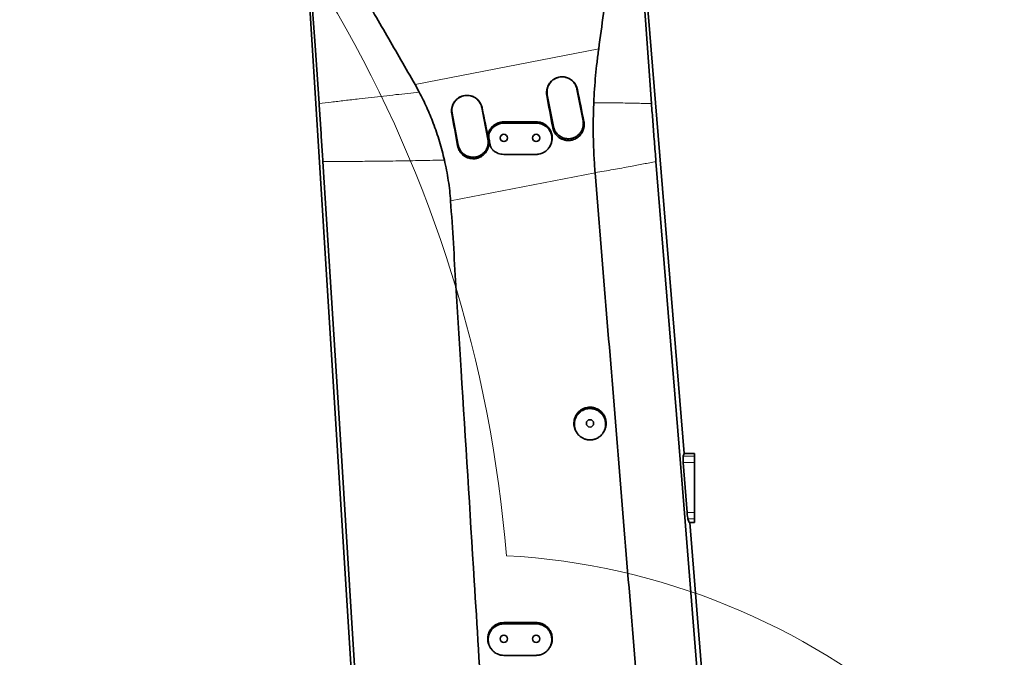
# Model space of a CAD drawing. Header units: millimetres. Extents: x 0 to 14900, y 0 to 10500.
# Tile 14 of 53: x 3335 to 4249, y 6425 to 7017. Entities that reach past the tile are written whole.
import ezdxf

# ---------------------------------------------------------------- set-up
doc = ezdxf.new("R2010")
doc.units = ezdxf.units.MM
doc.header["$LTSCALE"] = 25
doc.styles.add('SLDTEXTSTYLE0', font='TXT', dxfattribs={"width": 0.605})
doc.dimstyles.new('SLDDIMSTYLE1', dxfattribs={"dimtxt": 87.5, "dimasz": 87.5, "dimexe": 0, "dimexo": 0.0625, "dimgap": 21.875, "dimtad": 1, "dimdec": 0, "dimrnd": 1e-09, "dimzin": 12, "dimdsep": 46, "dimtxsty": 'SLDTEXTSTYLE0', "dimsah": 1, "dimcen": 0.09, "dimadec": 0, "dimazin": 3, "dimtfac": 1, "dimtofl": 0, "dimtmove": 0, "dimatfit": 3, "dimfxl": 1, "dimfrac": 2, "dimtolj": 1, "dimtzin": 12, "dimarcsym": 0})

# ---------------------------------------------------------------- blocks, each defined once
blk = doc.blocks.new('_D_1')
at = {"color": 7, "linetype": 'Continuous', "lineweight": 0}
for p, q in [((3801.69, 8361.92), (6836.58, 8361.92)), ((6799.08, 8361.92), (6799.08, 5102.65)), ((3832.59, 5102.65), (6836.58, 5102.65))]:
    blk.add_line(p, q, dxfattribs=at)
at = {"color": 7, "linetype": 'Continuous', "lineweight": 18}
for points in [[(6799.08, 8361.92), (6786.58, 8274.42), (6811.58, 8274.42)], [(6799.08, 5102.65), (6811.58, 5190.15), (6786.58, 5190.15)]]:
    blk.add_solid(points, dxfattribs=at)
at = {"color": 7, "linetype": 'Continuous', "lineweight": 18, "insert": (6686.29, 6598.6), "char_height": 87.5, "attachment_point": 1, "rotation": 90, "style": 'SLDTEXTSTYLE0'}
blk.add_mtext('3259', dxfattribs=at)

msp = doc.modelspace()

# ---------------------------------------------------------------- linework, layer by layer
at = {"color": 7, "linetype": 'Continuous', "lineweight": 35}
for p, q in [((3906.1791648, 7175.2783313), (3952.0179973, 6614.6472299)), ((3653.2288828, 6248.3996394), (3596.9933066, 7153.0303543)), ((3706.1660674, 6950.1914473), (3702.2215005, 6957.4204003)), ((3825.0571492, 6947.6961925), (3830.781419, 6918.247377)), ((3858.2669802, 6923.5900288), (3852.5427103, 6953.0388443)), ((3736.7107027, 6930.5233829), (3742.4349725, 6901.0745674)), ((3769.9205337, 6906.4172192), (3764.1962638, 6935.8660347)), ((3869.4233646, 6875.3837576), (3869.4377563, 6875.2086546)), ((3852.5323529, 6633.8678728), (3852.9710915, 6633.2594041)), ((3876.4182724, 6633.2594025), (3876.8570121, 6633.8678728)), ((3951.1853998, 6612.2056086), (3952.0179973, 6614.6472299)), ((3961.6946825, 6614.6472299), (3952.0179973, 6614.6472299)), ((3961.6946825, 6614.6472299), (3961.6946825, 6612.2056086)), ((3961.6946825, 6612.2056086), (3961.6946825, 6606.2659677)), ((3954.8753553, 6559.8876124), (3951.3319066, 6606.2659677)), ((3961.6946825, 6606.2659677), (3961.6946825, 6559.8876124)), ((3961.6946825, 6559.8876124), (3961.6946825, 6554.0728729)), ((3956.6542499, 6550.6472299), (3955.5893028, 6554.0728729)), ((3961.6946825, 6550.6472299), (3956.6542499, 6550.6472299)), ((3957.2508238, 6550.6472299), (3992.0679795, 6124.8165683)), ((3961.6946825, 6554.0728729), (3961.6946825, 6550.6472299)), ((3814.6946825, 6457.6472299), (3784.6946825, 6457.6472299)), ((3784.6946825, 6456.4624666), (3814.6946825, 6456.4624666)), ((3814.6946825, 6427.2559502), (3784.6946825, 6427.2559502))]:
    msp.add_line(p, q, dxfattribs=at)
at = {"color": 8, "linetype": 'Continuous', "lineweight": 18}
for p, q in [((3702.2215005, 6957.4204003), (3872.7711707, 6990.4821682)), ((3824.6001078, 6947.1266883), (3825.0571492, 6947.6961925)), ((3853.035034, 6952.6183289), (3852.5427103, 6953.0388443)), ((3736.3632054, 6930.090378), (3736.7107027, 6930.5233829)), ((3764.5787755, 6935.5393145), (3764.1962638, 6935.8660347)), ((3784.6969464, 6921.3130347), (3784.6946825, 6922.6472299)), ((3814.6965344, 6921.4454795), (3814.6946825, 6922.6472299)), ((3859.0241077, 6922.9433327), (3858.2669802, 6923.5900288)), ((3771.623888, 6913.1677255), (3771.1978754, 6914.1921666)), ((3830.0600781, 6917.3485377), (3830.781419, 6918.247377)), ((3770.5683352, 6905.8639033), (3769.9205337, 6906.4172192)), ((3770.824487, 6907.2309476), (3770.379475, 6907.9207855)), ((3771.9514464, 6901.3691002), (3771.5243289, 6902.0310224)), ((3741.8226896, 6900.3116218), (3742.4349725, 6901.0745674)), ((3869.4377563, 6875.2086546), (3735.308419, 6849.2071208)), ((3961.6946825, 6612.2056086), (3951.1853998, 6612.2056086)), ((3961.6946825, 6606.2659677), (3951.3319066, 6606.2659677)), ((3961.6946825, 6559.8876124), (3954.8753553, 6559.8876124)), ((3961.6946825, 6554.0728729), (3955.5893028, 6554.0728729)), ((3784.6946825, 6456.4624666), (3784.6946825, 6457.6472299)), ((3814.6946825, 6456.4624666), (3814.6946825, 6457.6472299))]:
    msp.add_line(p, q, dxfattribs=at)
at = {"color": 7, "linetype": 'Continuous', "lineweight": 35, "flags": 128}
for points in [[(3904.8113931, 7172.8242698), (3910.5005179, 7094.6466601), (3916.1453438, 7017.0796348), (3921.7900669, 6939.5126999)], [(3613.1396998, 6939.5126999), (3609.394754, 6993.6223073), (3605.6498207, 7047.7319337), (3598.5383923, 7150.4824357)], [(3657.2045569, 6241.8435669), (3644.9143092, 6437.1817546), (3632.6240615, 6632.5199423), (3616.6879304, 6885.8049077)], [(3814.6944815, 6892.3771687), (3806.8025329, 6892.372879), (3798.9105844, 6892.3683621), (3784.6944242, 6892.3596522)], [(3925.91403, 6885.8049077), (3949.8064569, 6590.1113617), (3968.9000166, 6353.8088082), (3987.9935675, 6117.506242)]]:
    msp.add_lwpolyline(points, dxfattribs=at)
at = {"color": 7, "linetype": 'Continuous', "lineweight": 35}
for centre in [(3784.6946825, 6907.6472299), (3814.6946825, 6907.6472299), (3864.6946825, 6642.6472299), (3784.6946825, 6442.6472299), (3814.6946825, 6442.6472299)]:
    msp.add_circle(centre, 3.4, dxfattribs=at)
at = {"color": 7, "linetype": 'Continuous', "lineweight": 18}
for centre, radius, start, end in [((3751.6946825, 5882.6472299), 2479.27, 5.1503552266, 154.8240965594), ((2591.6276826, 6423.5957254), 1199.29, 4.599965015, 55.4006738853), ((3751.6946825, 5882.6472299), 638.11, 296.8231928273, 86.8234049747)]:
    msp.add_arc(centre, radius, start, end, dxfattribs=at)
at = {"color": 7, "linetype": 'Continuous', "lineweight": 35}
for centre, major_axis, ratio, start_param, end_param in [((3837.6282048, 6896.2466402), (-70.6004449, 363.2018896), 0.0706584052, 4.7722181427, 4.8544777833), ((3872.3547394, 6902.9785244), (-70.6011156, 363.2017593), 0.1049875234, 1.4285625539, 1.5108242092), ((3784.1297245, 6885.8757358), (-70.6011156, 363.2017593), 0.1049875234, 1.428378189, 1.5106427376), ((3749.185466, 6879.1016449), (-70.6004449, 363.2018896), 0.0706584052, 4.7723991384, 4.8546616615), ((3951.689851, 6606.2659677), (-0.4600414, 5.999938), 0.0593099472, 0.1374155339, 1.5662488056), ((3955.2332997, 6559.8876124), (-0.4600414, 5.999938), 0.0593099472, 1.5662488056, 2.8878986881)]:
    msp.add_ellipse(centre, major_axis=major_axis, ratio=ratio, start_param=start_param, end_param=end_param, dxfattribs=at)
for points, knots in [([(3894.1964323, 7174.6779181), (3894.373342, 7172.2121499), (3894.7275648, 7167.2749917), (3894.7977507, 7159.8222451), (3894.5236553, 7152.3425997), (3893.8618426, 7144.8278076), (3892.8198733, 7137.3174406), (3891.4425186, 7127.2655944), (3887.7370801, 7100.0802761), (3881.3983029, 7053.6484098), (3875.7432363, 7012.2430747), (3872.7711707, 6990.4821682)], [0, 0, 0, 0, 0.0400427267, 0.080176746, 0.1205930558, 0.1611063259, 0.202073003, 0.2430458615, 0.3249901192, 0.6452431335, 1, 1, 1, 1]), ([(3702.2215005, 6957.4204003), (3693.5284451, 6972.4949134), (3676.1423166, 7002.6439703), (3654.0545647, 7040.9163958), (3638.8829833, 7067.1529127), (3630.9879307, 7080.8828156), (3626.2341123, 7088.9795184), (3622.3600219, 7096.2728583), (3618.1291007, 7105.4696366), (3614.7300109, 7114.4813676), (3611.9826246, 7123.7425274), (3610.2348517, 7130.8630695), (3608.8392164, 7138.1005766), (3607.7673086, 7145.4597998), (3607.3577574, 7150.4089196), (3607.15202, 7152.895103)], [0, 0, 0, 0, 0.23809268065, 0.4761858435, 0.60460374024, 0.65276033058, 0.69289082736, 0.73305026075, 0.76574379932, 0.83151110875, 0.86482322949, 0.89813513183, 0.9319834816, 0.96583199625, 1, 1, 1, 1]), ([(3872.7711707, 6990.4821682), (3872.2304803, 6986.3755549), (3871.1483587, 6978.1567011), (3869.8726079, 6965.6720998), (3868.840313, 6953.0813775), (3868.4091778, 6944.6149812), (3868.1934454, 6940.3785469)], [0, 0, 0, 0, 0.2491079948, 0.4985573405, 0.7490869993, 1, 1, 1, 1]), ([(3824.6001078, 6947.1266883), (3824.5371996, 6947.5355124), (3824.4109465, 6948.3559979), (3824.3525728, 6949.6115693), (3824.3943185, 6950.8818814), (3824.54718, 6952.1415741), (3824.8044804, 6953.3751808), (3825.1642463, 6954.5806819), (3825.6315975, 6955.7662523), (3826.1981765, 6956.9014692), (3826.853587, 6957.9738023), (3827.5942253, 6958.9822814), (3828.4303045, 6959.93636), (3829.6329407, 6961.0866322), (3830.970305, 6962.0715295), (3832.4079406, 6962.8695512), (3833.5294466, 6963.3703421), (3835.0544673, 6963.9003083), (3836.6276772, 6964.2339103), (3838.2174406, 6964.3647262), (3839.8013413, 6964.3626959), (3841.3724729, 6964.1649682), (3843.0925909, 6963.7270959), (3844.6341861, 6963.1608929), (3846.0418992, 6962.4260533), (3847.5412016, 6961.4363437), (3848.7325852, 6960.4299021), (3849.8317646, 6959.239828), (3850.5869709, 6958.2720789), (3851.2613233, 6957.2406721), (3851.8522617, 6956.1495806), (3852.3533779, 6954.9987693), (3852.7593934, 6953.8180501), (3852.9446351, 6953.0117886), (3853.035034, 6952.6183289)], [0, 0, 0, 0, 0.027422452, 0.0550352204, 0.0832483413, 0.1116689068, 0.1390961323, 0.1667155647, 0.1949454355, 0.2233888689, 0.250560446, 0.2779272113, 0.305918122, 0.3341289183, 0.3874740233, 0.4145726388, 0.4420908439, 0.4680318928, 0.5204980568, 0.5470817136, 0.5727242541, 0.6245261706, 0.6507350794, 0.6896412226, 0.7326594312, 0.755401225, 0.8085486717, 0.8355059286, 0.8628338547, 0.8899552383, 0.9172609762, 0.9451460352, 0.9732309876, 1, 1, 1, 1]), ([(3835.6629333, 6964.0007805), (3835.5520536, 6963.9784122), (3835.0609251, 6963.8793345), (3834.2098805, 6963.6058658), (3833.1159204, 6963.1812198), (3832.0523143, 6962.6529952), (3830.852323, 6961.9266258), (3829.5422038, 6960.9249061), (3828.4264711, 6959.807723), (3827.5724833, 6958.7538697), (3826.9420439, 6957.8405689), (3826.3576554, 6956.8212747), (3825.8554519, 6955.7449914), (3825.4479286, 6954.6324052), (3825.1368719, 6953.4938262), (3824.9223846, 6952.3389435), (3824.8068382, 6951.1579432), (3824.7755619, 6949.5997764), (3824.945727, 6948.4494278), (3825.0571492, 6947.6961925)], [0, 0, 0, 0, 0.0157772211, 0.0698833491, 0.1243673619, 0.1794375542, 0.2353092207, 0.3198672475, 0.4088514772, 0.4548531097, 0.5089826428, 0.5634914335, 0.6185863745, 0.674485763, 0.7285924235, 0.7830775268, 0.838148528, 0.8940214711, 1, 1, 1, 1]), ([(3852.5427103, 6953.0388443), (3852.4742536, 6953.3553862), (3852.2679239, 6954.3094494), (3851.8344909, 6955.5465532), (3851.1645679, 6956.9855723), (3850.3579826, 6958.3409783), (3849.3776307, 6959.5782621), (3848.1576736, 6960.8271687), (3846.9814803, 6961.7754193), (3845.641111, 6962.6011818), (3844.5836399, 6963.1365261), (3843.487298, 6963.5724125), (3842.6102168, 6963.8591125), (3842.0889524, 6963.9677034), (3841.9503364, 6963.9965801)], [0, 0, 0, 0, 0.0602786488, 0.1816810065, 0.2428889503, 0.3557001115, 0.47441687, 0.5357882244, 0.6805896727, 0.7540879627, 0.8286568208, 0.9008988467, 0.9736467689, 1, 1, 1, 1]), ([(3729.5560223, 6887.1304772), (3728.8571042, 6890.0385486), (3727.4580045, 6895.8599493), (3724.9808667, 6904.476443), (3722.2336739, 6912.9966277), (3719.3115123, 6921.0847639), (3716.2613785, 6928.7551335), (3713.1128694, 6936.015986), (3709.7662068, 6943.1799131), (3707.3666036, 6947.8533153), (3706.1660674, 6950.1914473)], [0, 0, 0, 0, 0.1319629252, 0.2641644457, 0.3961262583, 0.5283161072, 0.6458609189, 0.7635588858, 0.8817070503, 1, 1, 1, 1]), ([(3616.6879304, 6885.8049077), (3616.3089486, 6891.7683103), (3615.5514492, 6903.6878077), (3614.3671143, 6921.6142377), (3613.5491101, 6933.5425785), (3613.1396998, 6939.5126999)], [0, 0, 0, 0, 0.3333839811, 0.6663594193, 1, 1, 1, 1]), ([(3736.3632054, 6930.090378), (3736.3007944, 6930.4960188), (3736.1755391, 6931.3101151), (3736.1176319, 6932.55591), (3736.1590587, 6933.8163326), (3736.3107351, 6935.0662556), (3736.5660488, 6936.2903337), (3736.9230535, 6937.4865611), (3737.386825, 6938.6630139), (3737.9490563, 6939.7894726), (3738.599422, 6940.853504), (3739.3343372, 6941.8541487), (3740.1639522, 6942.800814), (3741.3572804, 6943.9421416), (3742.6842808, 6944.9193754), (3744.1107612, 6945.7111878), (3745.2235787, 6946.2080934), (3746.7368155, 6946.733963), (3748.2978888, 6947.0649939), (3749.8754054, 6947.1948097), (3751.4471401, 6947.1928033), (3753.0062244, 6946.9965966), (3754.7131467, 6946.5620832), (3756.242908, 6946.0002222), (3757.639808, 6945.2710161), (3759.12756, 6944.2889097), (3760.3097433, 6943.2902167), (3761.4004168, 6942.1093236), (3762.1497716, 6941.1490485), (3762.8188923, 6940.1256169), (3763.4052401, 6939.0429737), (3763.902461, 6937.9010809), (3764.305296, 6936.729585), (3764.4890907, 6935.9296515), (3764.5787755, 6935.5393145)], [0, 0, 0, 0, 0.0274214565, 0.0550331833, 0.083245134, 0.1116644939, 0.1390928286, 0.1667133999, 0.1949445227, 0.2233892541, 0.2505600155, 0.2779259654, 0.3059160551, 0.3341260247, 0.3874691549, 0.4145667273, 0.4420838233, 0.4680252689, 0.5204921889, 0.5470761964, 0.5727202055, 0.6245250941, 0.6507355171, 0.6896434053, 0.7326635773, 0.7554064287, 0.8085541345, 0.8355115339, 0.862839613, 0.889960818, 0.9172663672, 0.9451511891, 0.97323588, 1, 1, 1, 1]), ([(3747.3159831, 6946.8285218), (3747.2646102, 6946.8201199), (3746.8876706, 6946.7584723), (3746.1517292, 6946.5215169), (3745.1066999, 6946.1541535), (3744.0412868, 6945.6576027), (3743.0089165, 6945.0715443), (3741.7110846, 6944.1786745), (3740.5311431, 6943.1254969), (3739.4977541, 6941.9378839), (3738.7990435, 6940.9820452), (3738.1856334, 6939.9735394), (3737.6606462, 6938.9225045), (3737.2213957, 6937.8191642), (3736.878316, 6936.6849581), (3736.633228, 6935.5300441), (3736.4855566, 6934.364242), (3736.4377869, 6933.1778633), (3736.4875149, 6931.8895382), (3736.6314405, 6931.0085549), (3736.7107027, 6930.5233829)], [0, 0, 0, 0, 0.0072600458, 0.0532693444, 0.1073811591, 0.1618719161, 0.2169484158, 0.2728279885, 0.3814163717, 0.4363850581, 0.4922537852, 0.5463762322, 0.6008768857, 0.6559641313, 0.7118547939, 0.7659829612, 0.8204903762, 0.8755839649, 0.9314820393, 1, 1, 1, 1]), ([(3764.1962638, 6935.8660347), (3764.1126113, 6936.2452288), (3763.8599571, 6937.3905015), (3763.2929478, 6938.8690737), (3762.5588936, 6940.2609503), (3761.9206913, 6941.2543205), (3761.2056644, 6942.1864873), (3760.4061731, 6943.064914), (3759.2507324, 6944.1345903), (3757.9644458, 6945.0560691), (3756.5780769, 6945.800233), (3755.2538453, 6946.3900783), (3754.2326772, 6946.6488778), (3753.6006075, 6946.8090662)], [0, 0, 0, 0, 0.0722774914, 0.2182983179, 0.2928683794, 0.3651098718, 0.4378575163, 0.5113873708, 0.5859907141, 0.7307951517, 0.8042949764, 0.8788649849, 1, 1, 1, 1]), ([(3868.1934454, 6940.3785469), (3868.0834861, 6937.5789238), (3867.8634897, 6931.9776959), (3867.7045722, 6923.5536484), (3867.6718013, 6915.1176965), (3867.8155508, 6904.2725965), (3868.2710048, 6891.002875), (3869.0389068, 6880.5947094), (3869.4233646, 6875.3837576)], [0, 0, 0, 0, 0.1295708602, 0.2592334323, 0.3888047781, 0.5184716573, 0.7589180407, 1, 1, 1, 1]), ([(3921.7900669, 6939.5126999), (3922.2022855, 6933.9073093), (3923.0661049, 6922.1610046), (3924.4402658, 6904.2336476), (3925.4224286, 6891.9521558), (3925.91403, 6885.8049077)], [0, 0, 0, 0, 0.3131461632, 0.6562094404, 1, 1, 1, 1]), ([(3771.1978754, 6914.1921666), (3771.6029625, 6914.9315034), (3772.413131, 6916.4101665), (3774.0742885, 6918.3358642), (3776.0157642, 6919.9662765), (3778.2047847, 6921.2516992), (3780.5771354, 6922.1380745), (3782.7691745, 6922.5853194), (3784.1519527, 6922.6297796), (3784.6946825, 6922.6472299)], [0, 0, 0, 0, 0.1506260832, 0.3012500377, 0.4518986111, 0.6025458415, 0.7527519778, 0.9029570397, 1, 1, 1, 1]), ([(3771.623888, 6913.1677255), (3772.0208873, 6913.8825596), (3772.8149043, 6915.3122609), (3774.4375273, 6917.1678852), (3776.3278438, 6918.7352913), (3778.4603033, 6919.9727599), (3780.7753502, 6920.8277116), (3782.8849492, 6921.250133), (3784.2017127, 6921.2958431), (3784.6969464, 6921.3130347)], [0, 0, 0, 0, 0.1510562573, 0.3021195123, 0.4531240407, 0.6041358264, 0.7562258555, 0.9083167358, 1, 1, 1, 1]), ([(3784.6946825, 6922.6472299), (3787.7373802, 6922.6472299), (3793.8227756, 6922.6472299), (3803.8227396, 6922.6472299), (3810.7801708, 6922.6472299), (3814.6946825, 6922.6472299)], [0, 0, 0, 0, 0.3042812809, 0.6085625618, 1, 1, 1, 1]), ([(3784.6969464, 6921.3130347), (3787.7411792, 6921.3270027), (3793.8296447, 6921.3549389), (3803.8295067, 6921.3992808), (3810.7851392, 6921.4288511), (3814.6965344, 6921.4454795)], [0, 0, 0, 0, 0.3044276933, 0.6088553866, 1, 1, 1, 1]), ([(3814.6965344, 6921.4454795), (3815.1011753, 6921.4376231), (3815.9132508, 6921.421856), (3817.1336979, 6921.2689259), (3818.3519219, 6921.0186106), (3819.5414997, 6920.6637604), (3820.6887339, 6920.2138564), (3821.7919807, 6919.6710272), (3822.8578104, 6919.028486), (3823.8614808, 6918.2989802), (3824.7917584, 6917.4931866), (3825.6453955, 6916.6185449), (3826.430194, 6915.6640055), (3827.3547655, 6914.3186711), (3828.1035597, 6912.863334), (3828.6595271, 6911.335387), (3829.0831607, 6909.766375), (3829.306414, 6908.151215), (3829.3253897, 6906.5291951), (3829.2073776, 6904.9094738), (3828.8853822, 6903.3079277), (3828.3674166, 6901.7648554), (3827.7195595, 6900.2663208), (3826.8836846, 6898.8525785), (3825.8811556, 6897.5579239), (3825.0454489, 6896.6501157), (3824.138572, 6895.8173361), (3823.1685981, 6895.0654204), (3822.1278075, 6894.3902791), (3820.8339352, 6893.7000734), (3819.2342512, 6893.0552595), (3817.633555, 6892.6516002), (3816.1046426, 6892.4212505), (3815.2270229, 6892.393816), (3814.6944815, 6892.3771687)], [0, 0, 0, 0, 0.02650347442, 0.05318993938, 0.08045357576, 0.10791713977, 0.13442095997, 0.1611098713, 0.18838677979, 0.21586742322, 0.24230836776, 0.26893625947, 0.29585529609, 0.32317423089, 0.37579479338, 0.40250607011, 0.42960857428, 0.48217567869, 0.50876116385, 0.53579449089, 0.58848152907, 0.6152203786, 0.64234401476, 0.6953487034, 0.72224905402, 0.74953868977, 0.77609394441, 0.80283441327, 0.82986180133, 0.85728235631, 0.89881821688, 0.942529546, 0.96512682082, 1, 1, 1, 1]), ([(3814.6946825, 6922.6472299), (3815.1102823, 6922.6368785), (3816.3666999, 6922.6055849), (3818.0373644, 6922.3112483), (3819.6506564, 6921.8239278), (3820.8246954, 6921.3564609), (3821.9499647, 6920.7963708), (3823.035355, 6920.1362208), (3824.0594241, 6919.3876791), (3825.013909, 6918.5576148), (3825.8925131, 6917.6545394), (3826.7005443, 6916.6700118), (3827.420151, 6915.6221214), (3828.0467601, 6914.5209128), (3828.5767553, 6913.3763021), (3829.0132365, 6912.178024), (3829.3448483, 6910.9500997), (3829.5708355, 6909.7036824), (3829.69114, 6908.44943), (3829.7054548, 6907.1755001), (3829.5808283, 6905.4915098), (3829.2430233, 6903.8311331), (3828.7041138, 6902.2325192), (3828.0230894, 6900.6925866), (3827.3959216, 6899.5601235), (3826.8701715, 6898.8886762), (3826.8581775, 6898.8733583)], [0, 0, 0, 0, 0.0378527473, 0.1144342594, 0.1535265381, 0.1913780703, 0.2294929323, 0.2680170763, 0.3070992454, 0.3450503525, 0.383266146, 0.4218926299, 0.4610828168, 0.4990570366, 0.5372975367, 0.5759508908, 0.6151701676, 0.653074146, 0.6912444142, 0.729827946, 0.7689759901, 0.8448799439, 0.8833046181, 0.9223607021, 0.9982288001, 1, 1, 1, 1]), ([(3859.0241077, 6922.9433327), (3859.0938581, 6922.5401044), (3859.3054678, 6921.3167854), (3859.3436936, 6919.6401573), (3859.1926296, 6918.0811873), (3858.9561197, 6916.7196714), (3858.5118993, 6915.1071895), (3857.8090056, 6913.4774808), (3857.0459047, 6912.1479819), (3856.3420328, 6911.1293738), (3855.5462191, 6910.163205), (3854.3867442, 6908.9777915), (3853.0825633, 6907.9447397), (3851.66665, 6907.0881915), (3850.1833887, 6906.3545705), (3848.6115041, 6905.8111857), (3846.990998, 6905.4703872), (3845.3465693, 6905.2683802), (3843.6820608, 6905.2750768), (3842.0385651, 6905.4894534), (3840.4187127, 6905.8428001), (3838.8490691, 6906.3999393), (3837.3685284, 6907.1463972), (3836.3059813, 6907.8006046), (3835.3062175, 6908.5397103), (3834.3757221, 6909.3554788), (3833.507957, 6910.2561225), (3832.7213741, 6911.2253899), (3832.0214298, 6912.2539847), (3831.4125192, 6913.3324219), (3830.8899635, 6914.4697803), (3830.5089799, 6915.5322919), (3830.2351777, 6916.4964994), (3830.118511, 6917.0642017), (3830.0600781, 6917.3485377)], [0, 0, 0, 0, 0.0264073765, 0.0801150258, 0.1074811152, 0.127368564, 0.1691766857, 0.2149988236, 0.2413469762, 0.2678804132, 0.2947010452, 0.3219147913, 0.3746413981, 0.4013321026, 0.4284598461, 0.4811784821, 0.5079366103, 0.5350843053, 0.5878548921, 0.6146396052, 0.6418140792, 0.6946193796, 0.721422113, 0.74861472, 0.774966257, 0.8015017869, 0.828322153, 0.8555325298, 0.8819213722, 0.9084941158, 0.9353502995, 0.9625948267, 0.9812654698, 1, 1, 1, 1]), ([(3830.781419, 6918.247377), (3830.9645326, 6917.4924109), (3831.2415983, 6916.3500865), (3831.8657897, 6914.9021783), (3832.4188904, 6913.8520037), (3833.0571539, 6912.8589446), (3833.7719605, 6911.9269917), (3834.5711298, 6911.048911), (3835.4403128, 6910.2440874), (3836.370738, 6909.5179749), (3837.3536582, 6908.8752213), (3838.3983793, 6908.3112509), (3839.8424145, 6907.6838415), (3841.3609805, 6907.2414283), (3842.9160748, 6906.9944201), (3844.4869283, 6906.8801167), (3846.0668586, 6906.9655089), (3847.6167977, 6907.2471807), (3849.1368962, 6907.6596355), (3850.5992294, 6908.2631282), (3851.9678925, 6909.041561), (3852.9440671, 6909.7128307), (3853.8566519, 6910.4612026), (3854.6996089, 6911.2789626), (3855.4790539, 6912.1743465), (3856.1781607, 6913.1306648), (3856.7916538, 6914.1391467), (3857.3166886, 6915.1901527), (3857.7560425, 6916.2934494), (3858.0708096, 6917.3343123), (3858.3498306, 6918.5820355), (3858.544726, 6920.147017), (3858.5361037, 6921.9309167), (3858.3457295, 6923.1045494), (3858.2669802, 6923.5900288)], [0, 0, 0, 0, 0.05288504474, 0.08001932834, 0.10735323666, 0.13382275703, 0.16047762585, 0.18741892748, 0.21475331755, 0.24121989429, 0.26787155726, 0.29480983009, 0.32214033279, 0.37521891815, 0.40216053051, 0.42949452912, 0.48259674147, 0.50955064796, 0.53689820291, 0.58997844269, 0.61692094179, 0.64425628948, 0.67072271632, 0.69737400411, 0.72431201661, 0.75164207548, 0.77811789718, 0.80477873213, 0.83172651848, 0.85906732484, 0.87889551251, 0.91892593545, 0.9664632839, 1, 1, 1, 1]), ([(3770.379475, 6907.9207855), (3770.3551172, 6908.0548451), (3770.2819114, 6908.4577532), (3770.2236063, 6909.002245), (3770.1968451, 6909.5483654), (3770.1937697, 6909.9584427), (3770.2074087, 6910.367821), (3770.2379722, 6910.7773438), (3770.2995094, 6911.3071845), (3770.4139255, 6911.9557772), (3770.6115077, 6912.7158296), (3770.8665045, 6913.4668597), (3771.0871153, 6913.9497343), (3771.1978754, 6914.1921666)], [0, 0, 0, 0, 0.063533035, 0.1909448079, 0.2549595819, 0.3184926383, 0.3821316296, 0.4459313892, 0.5099462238, 0.6308237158, 0.7526848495, 0.8758327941, 1, 1, 1, 1]), ([(3770.824487, 6907.2309476), (3770.8004378, 6907.3652591), (3770.7522939, 6907.6341363), (3770.7022796, 6908.0418606), (3770.6688189, 6908.452492), (3770.6539544, 6908.8575969), (3770.6568759, 6909.3862224), (3770.6924195, 6909.9073534), (3770.7742648, 6910.5310921), (3770.8882856, 6911.1284396), (3771.077235, 6911.8219041), (3771.3169357, 6912.5065629), (3771.5213065, 6912.9467692), (3771.623888, 6913.1677255)], [0, 0, 0, 0, 0.0671507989, 0.1344286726, 0.2020939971, 0.2698895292, 0.3338872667, 0.4622426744, 0.526629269, 0.6434816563, 0.7612316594, 0.8801530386, 1, 1, 1, 1]), ([(3770.5683352, 6905.8639033), (3770.642244, 6905.4349417), (3770.7906479, 6904.573617), (3770.8679312, 6903.2498141), (3770.8329397, 6901.9067783), (3770.6881463, 6900.7035923), (3770.4131901, 6899.3260139), (3769.9312485, 6897.7355957), (3769.0212262, 6895.7647218), (3767.9426107, 6894.1489763), (3766.863359, 6892.9048809), (3765.9752395, 6892.0423198), (3765.0219657, 6891.2615888), (3764.0130442, 6890.5669603), (3762.9377816, 6889.9531618), (3761.8165415, 6889.4337704), (3760.6593079, 6889.0124395), (3759.476541, 6888.6901537), (3758.2577513, 6888.4660817), (3756.6211125, 6888.3070751), (3754.9694947, 6888.355832), (3753.3438817, 6888.6100936), (3751.7455201, 6889.0017906), (3750.2022768, 6889.5943291), (3748.7523085, 6890.3722934), (3747.7148113, 6891.0482106), (3746.7417684, 6891.8066405), (3745.8393779, 6892.6392575), (3745.0014249, 6893.554485), (3744.3073864, 6894.4554896), (3743.5564593, 6895.5949022), (3742.7879147, 6897.0560872), (3742.1616202, 6898.7445066), (3741.9179767, 6899.8710422), (3741.8226896, 6900.3116218)], [0, 0, 0, 0, 0.0282936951, 0.0568117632, 0.0860461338, 0.1155304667, 0.1354337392, 0.1772759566, 0.2231373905, 0.275957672, 0.3027705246, 0.3299765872, 0.3562402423, 0.3826872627, 0.4094186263, 0.4365385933, 0.4628259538, 0.4892967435, 0.5160516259, 0.5431957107, 0.5959782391, 0.6227691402, 0.6499504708, 0.7027514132, 0.7295519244, 0.7567422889, 0.7830871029, 0.8096155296, 0.8364285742, 0.863630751, 0.8834394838, 0.9250764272, 0.9706979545, 1, 1, 1, 1]), ([(3742.4349725, 6901.0745674), (3742.5297444, 6900.6488734), (3742.7201269, 6899.7937185), (3743.1608853, 6898.5384025), (3743.7195607, 6897.3098669), (3744.3223329, 6896.2710135), (3745.081574, 6895.1742484), (3746.0972321, 6893.966901), (3747.3433405, 6892.8436428), (3748.5471496, 6891.988772), (3749.5584726, 6891.390894), (3750.6277709, 6890.8744412), (3751.7346745, 6890.4521406), (3752.868945, 6890.1258079), (3754.0207126, 6889.8963479), (3755.2004177, 6889.7631272), (3756.7743188, 6889.7200028), (3758.348353, 6889.8764263), (3759.8833812, 6890.2277424), (3761.38341, 6890.7081021), (3762.8172823, 6891.3770813), (3764.1500557, 6892.2169077), (3765.4062539, 6893.1669505), (3766.5375935, 6894.2725796), (3767.5166794, 6895.5055548), (3768.1717599, 6896.492609), (3768.739019, 6897.5275307), (3769.215868, 6898.6008447), (3769.6047758, 6899.7224698), (3769.8723469, 6900.7761842), (3770.0945099, 6902.0350789), (3770.2196664, 6903.6074469), (3770.1378496, 6905.177149), (3769.9690615, 6906.1403048), (3769.9205337, 6906.4172192)], [0, 0, 0, 0, 0.0297413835, 0.0597459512, 0.0905934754, 0.1217351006, 0.1415603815, 0.1815845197, 0.2291144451, 0.2555884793, 0.2822479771, 0.3091940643, 0.3365333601, 0.3629994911, 0.3896506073, 0.4165883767, 0.4439182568, 0.4970009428, 0.5239446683, 0.5512810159, 0.604382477, 0.6313359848, 0.6586831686, 0.7117596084, 0.7387001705, 0.7660333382, 0.7925004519, 0.8191523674, 0.8460910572, 0.8734218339, 0.8932500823, 0.9332802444, 0.9808175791, 1, 1, 1, 1]), ([(3771.5243289, 6902.0310224), (3771.4288844, 6902.5220418), (3771.2379954, 6903.5040806), (3770.8563257, 6905.4676011), (3770.5702125, 6906.9395262), (3770.379475, 6907.9207855)], [0, 0, 0, 0, 0.2500091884, 0.5000183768, 1, 1, 1, 1]), ([(3771.9514464, 6901.3691002), (3771.8567666, 6901.8609195), (3771.6674071, 6902.8445582), (3771.2916077, 6904.7984793), (3771.0108198, 6906.2606447), (3770.824487, 6907.2309476)], [0, 0, 0, 0, 0.2517172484, 0.5034344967, 1, 1, 1, 1]), ([(3773.2869916, 6898.0123938), (3773.2793455, 6898.0224043), (3773.1058328, 6898.2495733), (3772.8752852, 6898.6054657), (3772.6022352, 6899.0710427), (3772.3557334, 6899.5360396), (3772.0836126, 6900.1290358), (3771.812624, 6900.8702306), (3771.6323963, 6901.5087254), (3771.5514025, 6901.9001741), (3771.5243289, 6902.0310224)], [0, 0, 0, 0, 0.00854092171, 0.19381953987, 0.28687008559, 0.37457749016, 0.55062334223, 0.72887243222, 0.90937105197, 1, 1, 1, 1]), ([(3774.9137468, 6896.1167201), (3774.8138121, 6896.2092803), (3774.6137588, 6896.394571), (3774.3285122, 6896.6891318), (3774.0545485, 6896.9957953), (3773.7977099, 6897.31012), (3773.4786682, 6897.7357515), (3773.1893471, 6898.1766359), (3772.8748613, 6898.7280782), (3772.602771, 6899.2770945), (3772.3319607, 6899.9498729), (3772.1072259, 6900.6476178), (3772.0034779, 6901.1281199), (3771.9514464, 6901.3691002)], [0, 0, 0, 0, 0.0665971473, 0.133316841, 0.200410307, 0.267629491, 0.3317329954, 0.4604668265, 0.5251274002, 0.6421001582, 0.7597478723, 0.8795093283, 1, 1, 1, 1]), ([(3784.6944242, 6892.3596522), (3783.7507325, 6892.4110296), (3781.9975713, 6892.5064769), (3779.508203, 6893.2449504), (3777.1083984, 6894.353237), (3775.6858173, 6895.4963331), (3774.9137468, 6896.1167201)], [0, 0, 0, 0, 0.2639851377, 0.4904233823, 0.7234399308, 1, 1, 1, 1]), ([(3826.5582266, 6898.4533509), (3826.599205, 6898.5101817), (3826.7016808, 6898.6523002), (3826.8019851, 6898.7914066), (3826.8621792, 6898.8748866)], [0, 0, 0, 0, 0.3998839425, 1, 1, 1, 1]), ([(3735.308419, 6849.2071208), (3735.0346215, 6852.3724517), (3734.4863831, 6858.7105518), (3733.1921346, 6868.2082174), (3731.6104055, 6877.7029404), (3730.2413021, 6883.9857372), (3729.5560223, 6887.1304772)], [0, 0, 0, 0, 0.248606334, 0.4977968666, 0.7486313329, 1, 1, 1, 1]), ([(3926.6851248, 6174.1679849), (3925.996418, 6182.5395715), (3920.2966665, 6251.8229911), (3907.9865021, 6403.340785), (3889.5726989, 6628.6477861), (3876.147815, 6793.0411548), (3869.4377563, 6875.2086546)], [0, 0, 0, 0, 0.0358267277, 0.2965027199, 0.6483762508, 1, 1, 1, 1]), ([(3735.308419, 6849.2071208), (3736.1603645, 6836.091741), (3737.8642653, 6809.8608291), (3740.9613275, 6757.3798116), (3747.5534431, 6652.9167681), (3758.3867076, 6477.1457772), (3767.6798522, 6327.6158038), (3772.9261101, 6243.201664)], [0, 0, 0, 0, 0.0649386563, 0.1298780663, 0.2597560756, 0.5821101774, 1, 1, 1, 1]), ([(3864.6946825, 6657.6472299), (3864.279426, 6657.6368029), (3863.0255041, 6657.6053173), (3861.3575911, 6657.3123268), (3859.7463, 6656.8265705), (3858.1820873, 6656.2048545), (3856.7015268, 6655.3893155), (3855.3424069, 6654.3973321), (3854.0710323, 6653.2946497), (3852.9428533, 6652.0355949), (3851.9867956, 6650.6499498), (3851.149952, 6649.1871753), (3850.4998754, 6647.6228746), (3849.9443194, 6645.5919282), (3849.7068361, 6643.9117101), (3849.6825597, 6642.2217117), (3849.8021274, 6640.5349034), (3850.1364349, 6638.8695434), (3850.6729462, 6637.2641044), (3851.3529764, 6635.7174425), (3851.9851334, 6634.5728971), (3852.5177486, 6633.8919302), (3852.5349764, 6633.8699038)], [0, 0, 0, 0, 0.0377826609, 0.1140897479, 0.1530637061, 0.1908479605, 0.2671507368, 0.3061207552, 0.343943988, 0.4203231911, 0.459328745, 0.4972548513, 0.5738410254, 0.6129531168, 0.6891976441, 0.7277925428, 0.7670199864, 0.8433208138, 0.8819454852, 0.9212045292, 0.9974513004, 1, 1, 1, 1]), ([(3864.6946825, 6627.2464484), (3865.4980023, 6627.2836202), (3866.7076406, 6627.3395935), (3868.2943608, 6627.6873497), (3869.8474763, 6628.156265), (3871.3361023, 6628.824559), (3872.7214216, 6629.6678471), (3874.031514, 6630.626227), (3875.216488, 6631.7462249), (3876.2497629, 6633.002), (3877.1767912, 6634.3445561), (3877.9326012, 6635.8017345), (3878.4989703, 6637.3373289), (3878.8268082, 6638.5260578), (3879.0532972, 6639.7371929), (3879.1780594, 6640.9597702), (3879.2001737, 6642.2017321), (3879.116717, 6643.4393072), (3878.9300232, 6644.6620711), (3878.6428913, 6645.8601838), (3878.2519832, 6647.0426454), (3877.7627511, 6648.1842186), (3877.1811704, 6649.275779), (3876.5139835, 6650.3093258), (3875.7534333, 6651.29342), (3874.6392101, 6652.5050503), (3873.3764622, 6653.5686305), (3871.9973906, 6654.4588875), (3870.5515149, 6655.2256472), (3869.0157732, 6655.8040815), (3867.4291555, 6656.181909), (3865.6205564, 6656.4518663), (3863.5687482, 6656.4519627), (3861.1395693, 6656.0376355), (3859.0093481, 6655.3307894), (3856.8634131, 6654.1898176), (3855.2768738, 6652.9771148), (3854.1191563, 6651.8371935), (3853.0589045, 6650.6004081), (3852.1569997, 6649.2324506), (3851.4348703, 6647.7673372), (3850.8372728, 6646.2427543), (3850.4328579, 6644.6447172), (3850.2320545, 6643.0135141), (3850.1850447, 6641.7759638), (3850.2425467, 6640.5415853), (3850.401887, 6639.320207), (3850.6663705, 6638.1035671), (3851.032652, 6636.9165174), (3851.4962787, 6635.7688276), (3852.0516262, 6634.6693017), (3852.7047996, 6633.6089446), (3853.6861192, 6632.2852834), (3854.8310125, 6631.0922965), (3856.1101963, 6630.0594271), (3857.4697388, 6629.142201), (3858.9380953, 6628.4034672), (3860.4783633, 6627.8588346), (3861.7641525, 6627.5268395), (3863.1752261, 6627.2929775), (3864.186325, 6627.2620155), (3864.6946825, 6627.2464484)], [0, 0, 0, 0, 0.0263570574, 0.0396884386, 0.0532466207, 0.0796343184, 0.092995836, 0.1064862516, 0.1329150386, 0.1462800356, 0.1598688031, 0.1864693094, 0.1999217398, 0.2135993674, 0.2269336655, 0.2403608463, 0.2539316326, 0.2676993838, 0.2810666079, 0.2945275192, 0.3081334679, 0.32193847, 0.3352851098, 0.3487256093, 0.3623121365, 0.3760987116, 0.4027593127, 0.4162572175, 0.4299797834, 0.4564779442, 0.4698812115, 0.4835152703, 0.5165075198, 0.536712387, 0.564314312, 0.589842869, 0.6162449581, 0.6295966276, 0.6431727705, 0.6697181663, 0.6831420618, 0.696791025, 0.7234694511, 0.7370092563, 0.7507443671, 0.7641085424, 0.7775660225, 0.7911682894, 0.8049690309, 0.8183334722, 0.8317920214, 0.8453964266, 0.8592013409, 0.8858806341, 0.8994248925, 0.9131692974, 0.939711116, 0.9531366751, 0.9667931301, 0.9833043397, 1, 1, 1, 1]), ([(3876.8464666, 6633.8754259), (3876.9716107, 6634.0452941), (3877.594814, 6634.8912185), (3878.285803, 6636.2119402), (3878.9023712, 6637.7792554), (3879.260628, 6638.9933123), (3879.5160662, 6640.226397), (3879.6680719, 6641.4899273), (3879.7268709, 6643.1785711), (3879.5708054, 6644.8697276), (3879.2045428, 6646.5212954), (3878.6992932, 6648.1354055), (3877.9900593, 6649.6806255), (3877.0959564, 6651.1182788), (3876.3334527, 6652.1380309), (3875.4911453, 6653.0857207), (3874.5773819, 6653.9549418), (3873.582859, 6654.7529383), (3872.5263072, 6655.4614124), (3871.0496281, 6656.2796717), (3869.474951, 6656.9099923), (3867.7381098, 6657.3569156), (3866.2738392, 6657.5990092), (3865.223015, 6657.6310969), (3864.6946825, 6657.6472299)], [0, 0, 0, 0, 0.0192247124, 0.0957368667, 0.1348111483, 0.1727794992, 0.2110128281, 0.24955198, 0.2887199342, 0.36500575, 0.4036224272, 0.442872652, 0.5191011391, 0.5577951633, 0.5970564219, 0.6349899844, 0.673189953, 0.7118027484, 0.7509812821, 0.788862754, 0.8653647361, 0.9044419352, 0.951955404, 1, 1, 1, 1]), ([(3784.6946825, 6457.6472299), (3783.8648176, 6457.6091277), (3782.6091518, 6457.5514754), (3780.9619511, 6457.1924359), (3779.7463078, 6456.8267284), (3778.1822384, 6456.2048314), (3776.7015687, 6455.3893508), (3775.3425332, 6454.3974476), (3774.3889364, 6453.5703004), (3773.5124114, 6452.6714114), (3772.7060978, 6451.6923309), (3771.9870175, 6450.6503673), (3771.3599239, 6449.5539914), (3770.8282745, 6448.4140129), (3770.3899672, 6447.2206536), (3769.9444076, 6445.5925133), (3769.7069572, 6443.912441), (3769.6824481, 6442.222502), (3769.7726406, 6440.9536674), (3769.9688791, 6439.7012457), (3770.2682308, 6438.4753286), (3770.6731837, 6437.2652833), (3771.1432883, 6436.1880192), (3771.7374726, 6435.0382402), (3772.2324853, 6434.3308685), (3772.5438994, 6433.8858587)], [0, 0, 0, 0, 0.0754035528, 0.1140928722, 0.1530670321, 0.1908408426, 0.2671546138, 0.3061248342, 0.3439375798, 0.3820142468, 0.4203948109, 0.4594004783, 0.4972820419, 0.5354270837, 0.5739806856, 0.6130928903, 0.6892685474, 0.7279328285, 0.767160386, 0.8051763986, 0.8434587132, 0.8821529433, 0.9214121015, 0.9505601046, 1, 1, 1, 1]), ([(3784.6946825, 6427.2559502), (3783.890618, 6427.2931563), (3782.6798583, 6427.3491813), (3781.0916673, 6427.6972596), (3779.5380332, 6428.1663307), (3778.0497665, 6428.8342837), (3776.6629138, 6429.677929), (3775.3513889, 6430.6369501), (3774.1638001, 6431.7591966), (3773.1294351, 6433.016044), (3772.201546, 6434.3598494), (3771.444905, 6435.8182819), (3770.877859, 6437.355253), (3770.549466, 6438.5460013), (3770.3227695, 6439.7582546), (3770.1978941, 6440.9819595), (3770.1757613, 6442.2250665), (3770.2591979, 6443.4623105), (3770.4454304, 6444.6832701), (3770.7322789, 6445.8826034), (3771.1236588, 6447.0676985), (3771.6139352, 6448.2117011), (3772.1944702, 6449.3016966), (3772.8618087, 6450.3365081), (3773.6236043, 6451.322871), (3774.4650539, 6452.2378128), (3775.3743372, 6453.0713503), (3776.3437028, 6453.8210891), (3777.3846043, 6454.493236), (3778.8315041, 6455.260365), (3780.36869, 6455.8404042), (3781.9565903, 6456.2166501), (3783.2717996, 6456.4198392), (3784.1910057, 6456.4473772), (3784.6946825, 6456.4624666)], [0, 0, 0, 0, 0.0527073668, 0.0793667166, 0.1064796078, 0.1591850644, 0.1858399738, 0.2129454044, 0.2657333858, 0.292522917, 0.3196969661, 0.3728284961, 0.3997925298, 0.4271442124, 0.453809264, 0.4806600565, 0.5077980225, 0.5353298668, 0.5619639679, 0.5887833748, 0.616187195, 0.6437934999, 0.670386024, 0.6971641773, 0.7245300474, 0.7520995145, 0.7786618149, 0.8054115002, 0.832452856, 0.8598943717, 0.9128192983, 0.9396870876, 0.9669516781, 1, 1, 1, 1]), ([(3826.8534167, 6433.8809231), (3827.0372586, 6434.1394983), (3827.7046572, 6435.0781999), (3828.4162876, 6436.4937472), (3829.0000658, 6438.0742967), (3829.3342779, 6439.2982513), (3829.5639872, 6440.5429895), (3829.6883765, 6441.7977272), (3829.7068992, 6443.0721599), (3829.5871635, 6444.7587455), (3829.2537319, 6446.4247338), (3828.7155888, 6448.0288717), (3828.0426558, 6449.5810062), (3827.1750871, 6451.0423833), (3826.1348349, 6452.3769776), (3824.9855034, 6453.617518), (3823.6827131, 6454.7075426), (3822.2599281, 6455.6207724), (3821.1353936, 6456.2139014), (3819.9699369, 6456.7075149), (3818.7740671, 6457.1005668), (3817.5359887, 6457.3928123), (3816.1728647, 6457.6029702), (3815.2189838, 6457.6315313), (3814.6946825, 6457.6472299)], [0, 0, 0, 0, 0.0289137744, 0.1049652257, 0.1434353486, 0.1825500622, 0.2205407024, 0.2587968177, 0.2974635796, 0.3366936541, 0.4129303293, 0.4516270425, 0.4908887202, 0.5670712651, 0.6057420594, 0.644978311, 0.721030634, 0.7596362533, 0.7988082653, 0.8366380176, 0.874733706, 0.9132407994, 0.9523127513, 1, 1, 1, 1]), ([(3814.6946825, 6456.4624666), (3815.4987683, 6456.4252586), (3816.7095599, 6456.3692308), (3818.2977957, 6456.021154), (3819.8514702, 6455.5520664), (3821.3397799, 6454.8841028), (3822.7266708, 6454.0404341), (3824.0382012, 6453.0814025), (3825.2257902, 6451.9591616), (3826.2601093, 6450.7023073), (3827.1880067, 6449.3585093), (3827.9446056, 6447.9000427), (3828.5116443, 6446.3630433), (3828.8399786, 6445.1722846), (3829.0666697, 6443.9600591), (3829.191474, 6442.7364023), (3829.2136092, 6441.4933522), (3829.1301332, 6440.2561711), (3828.9438997, 6439.0352794), (3828.6570702, 6437.836015), (3828.2656945, 6436.6510016), (3827.7754713, 6435.5070127), (3827.1949189, 6434.4170125), (3826.5275856, 6433.3821261), (3825.7657494, 6432.3957162), (3824.9242624, 6431.4806992), (3824.0149109, 6430.6470832), (3823.0454413, 6429.8972768), (3822.0044355, 6429.2250527), (3820.5574665, 6428.4579348), (3819.0202788, 6427.8779163), (3817.4324363, 6427.5017127), (3816.1173538, 6427.2985638), (3815.1982622, 6427.271034), (3814.6946825, 6427.2559502)], [0, 0, 0, 0, 0.052708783, 0.079368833, 0.1064824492, 0.1591893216, 0.1858449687, 0.212951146, 0.2657383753, 0.2925275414, 0.3197011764, 0.3728333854, 0.3997977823, 0.42714997, 0.4538138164, 0.4806634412, 0.5078001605, 0.5353307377, 0.5619633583, 0.5887812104, 0.6161833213, 0.643787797, 0.6703816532, 0.6971611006, 0.7245283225, 0.7520991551, 0.77866408, 0.8054164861, 0.8324606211, 0.8599051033, 0.912827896, 0.939694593, 0.9669580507, 1, 1, 1, 1]), ([(3772.5272429, 6433.8749553), (3772.6034587, 6433.7692554), (3772.7486387, 6433.5679122), (3772.8888964, 6433.3733935), (3772.9555224, 6433.280992)], [0, 0, 0, 0, 0.524974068, 1, 1, 1, 1]), ([(3826.4338438, 6433.2809937), (3826.5004694, 6433.3733945), (3826.6407266, 6433.5679126), (3826.7859063, 6433.7692553), (3826.8621221, 6433.8749553)], [0, 0, 0, 0, 0.47502424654, 1, 1, 1, 1])]:
    msp.add_open_spline(points, degree=3, knots=knots, dxfattribs=at)
at = {"color": 8, "linetype": 'Continuous', "lineweight": 18}
for points, knots in [([(3613.1396998, 6939.5126999), (3616.8798784, 6939.974869), (3624.6526099, 6940.9353355), (3637.0274766, 6942.4229961), (3649.4403096, 6943.8838433), (3661.5628885, 6945.2801834), (3672.9874259, 6946.5719793), (3684.3273772, 6947.8305766), (3695.3466464, 6949.0339573), (3702.6306112, 6949.8132149), (3706.1660674, 6950.1914473)], [0, 0, 0, 0, 0.1292581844, 0.2686206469, 0.4161197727, 0.5382660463, 0.6601868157, 0.7790609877, 0.8927616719, 1, 1, 1, 1]), ([(3868.1934454, 6940.3785469), (3870.899903, 6940.3672791), (3876.4978939, 6940.343973), (3884.8150327, 6940.2724785), (3893.2084378, 6940.1696868), (3901.262167, 6940.03588), (3908.7465771, 6939.8778038), (3915.541036, 6939.7061557), (3919.7566985, 6939.5756483), (3921.7900669, 6939.5126999)], [0, 0, 0, 0, 0.137768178, 0.2849573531, 0.4385039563, 0.593155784, 0.7368751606, 0.8730852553, 1, 1, 1, 1]), ([(3616.6879304, 6885.8049077), (3621.9746244, 6885.8052366), (3632.6079603, 6885.8058982), (3649.1862023, 6885.892465), (3667.2716919, 6886.0517176), (3686.9021104, 6886.3067542), (3707.9711477, 6886.6609679), (3722.3860686, 6886.974518), (3729.5560223, 6887.1304772)], [0, 0, 0, 0, 0.1513801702, 0.304476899, 0.4586262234, 0.6401971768, 0.8210347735, 1, 1, 1, 1]), ([(3869.4233646, 6875.3837576), (3875.0897756, 6876.3538566), (3886.4306838, 6878.2954387), (3901.2778543, 6881.0008479), (3914.485678, 6883.5068218), (3922.1068328, 6885.0393322), (3925.91403, 6885.8049077)], [0, 0, 0, 0, 0.2756646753, 0.5517227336, 0.776060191, 1, 1, 1, 1])]:
    msp.add_open_spline(points, degree=3, knots=knots, dxfattribs=at)

# ---------------------------------------------------------------- dimensions: what is measured, and where the dimension line sits
at = {"color": 7, "linetype": 'Continuous', "lineweight": 18}
dim = msp.add_linear_dim(base=(6799.0800417, 5102.6472299), p1=(3751.6946825, 8361.9172299), p2=(3782.5948561, 5102.6472299), angle=90, dimstyle='SLDDIMSTYLE1', dxfattribs=at)
dim.commit()
dim.dimension.update_dxf_attribs({"geometry": '_D_1', "text_midpoint": (6799.0800417, 6732.2822299), "dimtype": 160})

doc.saveas('drawing.dxf')
